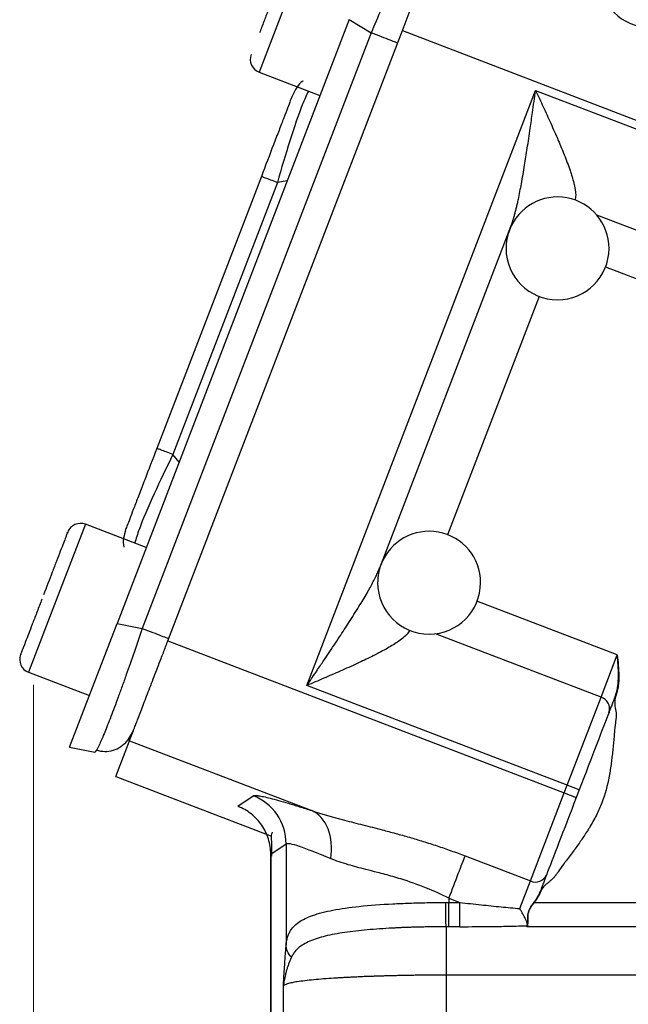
# Model space of a CAD drawing. Header units: inches. Extents: x 0.6 to 16.3, y 0.2 to 11.5.
# Tile 27 of 33: x 9.7 to 10.7, y 5.3 to 6.9. Entities that reach past the tile are written whole.
import ezdxf

# ---------------------------------------------------------------- set-up
doc = ezdxf.new("R2010")
doc.units = ezdxf.units.IN
doc.header["$MEASUREMENT"] = 0
doc.styles.add('SLDTEXTSTYLE0', font='TXT', dxfattribs={"width": 0.75})
doc.dimstyles.new('SLDDIMSTYLE1', dxfattribs={"dimtxt": 0.137795, "dimasz": 0.14, "dimexe": 0, "dimexo": 0.0625, "dimgap": 0.034449, "dimtad": 0, "dimdec": 1, "dimlfac": 1.5, "dimrnd": 1e-09, "dimzin": 12, "dimdsep": 46, "dimtxsty": 'SLDTEXTSTYLE0', "dimblk1": 'CLOSED', "dimblk2": 'CLOSED', "dimsah": 1, "dimcen": 0.09, "dimadec": 0, "dimazin": 3, "dimtfac": 1, "dimtdec": 1, "dimtofl": 0, "dimtmove": 0, "dimatfit": 3, "dimldrblk": 'CLOSED', "dimfxl": 0, "dimfrac": 2, "dimtolj": 1, "dimtzin": 12, "dimarcsym": 0})

# ---------------------------------------------------------------- blocks, each defined once
blk = doc.blocks.new('_Closed')
at = {"color": 0, "linetype": 'ByBlock', "lineweight": -2}
for p, q in [((-1, 0.166667), (0, 0)), ((-1, 0.166667), (-1, -0.166667)), ((0, 0), (-1, -0.166667)), ((0, 0), (-1, 0))]:
    blk.add_line(p, q, dxfattribs=at)
blk = doc.blocks.new('_D_5')
at = {"color": 7, "linetype": 'Continuous', "lineweight": 0}
for p, q in [((9.7394, 5.827), (9.7394, 3.2411)), ((11.8923, 4.8216), (11.8923, 3.2411)), ((10.4824, 3.4789), (10.4404, 3.4789)), ((10.4404, 3.4789), (10.4404, 3.2601)), ((10.6861, 3.4789), (10.728, 3.4789)), ((10.728, 3.4789), (10.728, 3.2601)), ((9.7394, 3.2804), (10.3196, 3.2804)), ((11.8923, 3.2804), (10.8489, 3.2804)), ((10.4404, 3.2601), (10.4824, 3.2601)), ((10.728, 3.2601), (10.6861, 3.2601))]:
    blk.add_line(p, q, dxfattribs=at)
at = {"color": 7, "linetype": 'Continuous', "lineweight": 18, "xscale": 0.14, "yscale": 0.14, "rotation": 180.0000000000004}
blk.add_blockref('_Closed', (9.7394, 3.2804, -0.4879), dxfattribs=at)
at = {"color": 7, "linetype": 'Continuous', "lineweight": 18, "xscale": 0.14, "yscale": 0.14}
blk.add_blockref('_Closed', (11.8923, 3.2804, -0.4879), dxfattribs=at)
at = {"color": 7, "linetype": 'Continuous', "lineweight": 18, "char_height": 0.1378, "attachment_point": 1, "style": 'SLDTEXTSTYLE0'}
for s, insert in [('82', (10.4824, 3.4378)), ('3.2', (10.457, 3.2316))]:
    blk.add_mtext(s, dxfattribs=dict(at, insert=insert))

msp = doc.modelspace()

# ---------------------------------------------------------------- linework, layer by layer
at = {"color": 8, "linetype": 'Continuous', "lineweight": 25}
for p, q in [((10.1632, 6.9706), (10.0901, 6.7801)), ((10.1337, 6.6109), (10.1185, 6.6084)), ((10.6146, 6.5583), (10.9253, 6.439)), ((10.6283, 6.4775), (10.8611, 6.3881)), ((10.5254, 6.4314), (10.383, 6.0605)), ((9.9657, 6.1734), (9.956, 6.1853)), ((9.8201, 6.0768), (9.7748, 5.9586)), ((9.7748, 5.9586), (9.7317, 5.8465)), ((10.6469, 5.8736), (10.4286, 5.9574)), ((10.6216, 5.8078), (10.3644, 5.9065))]:
    msp.add_line(p, q, dxfattribs=at)
at = {"color": 7, "linetype": 'Continuous', "lineweight": 25}
for p, q in [((10.23, 6.8619), (9.8694, 5.9224)), ((10.23, 6.8619), (10.2642, 6.8413)), ((10.2642, 6.8413), (9.9085, 5.9147)), ((9.9483, 5.8955), (10.3128, 6.8449)), ((10.3128, 6.8449), (10.7901, 6.6617)), ((10.0901, 6.7801), (10.1847, 6.7438)), ((10.1644, 5.826), (10.5199, 6.7519)), ((10.5199, 6.7519), (10.7966, 6.6457)), ((10.0936, 6.618), (9.9312, 6.1949)), ((10.1185, 6.6084), (9.956, 6.1853)), ((10.2776, 6.0092), (10.4814, 6.54)), ((9.9147, 6.0405), (9.8201, 6.0768)), ((9.7955, 5.7299), (9.8694, 5.9224)), ((9.8694, 5.9224), (9.9085, 5.9147)), ((9.9483, 5.8955), (10.5645, 5.6589)), ((10.6216, 5.8078), (10.6469, 5.8736)), ((9.7317, 5.8465), (9.8263, 5.8102)), ((10.569, 5.6707), (10.1644, 5.826)), ((10.569, 5.6707), (10.6216, 5.8078)), ((9.8946, 5.7555), (9.8852, 5.7399)), ((9.7955, 5.7299), (9.8346, 5.7223)), ((9.8674, 5.6845), (9.8887, 5.7401)), ((9.8887, 5.7401), (10.1721, 5.6313)), ((9.8374, 5.7254), (9.8346, 5.7223)), ((9.8674, 5.6845), (10.1094, 5.5916)), ((10.5645, 5.6589), (10.569, 5.6707)), ((10.5877, 5.6635), (10.569, 5.6707)), ((10.057, 5.638), (10.0808, 5.6544)), ((10.5119, 5.5218), (10.5645, 5.6589)), ((10.5645, 5.6589), (10.5832, 5.6518)), ((10.5877, 5.6635), (10.5832, 5.6518)), ((10.1083, 5.5634), (10.1321, 5.5798)), ((10.1321, 5.5798), (10.1321, 5.4222)), ((10.1079, 5.5636), (10.1079, 4.8431)), ((10.1083, 5.5634), (10.1083, 4.8457)), ((10.4104, 5.5608), (10.5119, 5.5218)), ((10.4954, 5.4789), (10.5119, 5.5218)), ((10.3851, 5.495), (10.4022, 5.4884)), ((10.3851, 5.495), (10.3851, 5.4884)), ((10.3851, 5.4884), (10.4022, 5.4884)), ((10.5182, 5.4884), (11.1859, 5.4884)), ((10.4022, 5.4507), (10.3851, 5.4507)), ((11.1859, 5.4507), (10.5065, 5.4507)), ((11.1859, 5.3753), (10.3809, 5.3753)), ((10.3809, 5.3753), (10.3809, 4.829)), ((10.1279, 4.8359), (10.1279, 5.3588))]:
    msp.add_line(p, q, dxfattribs=at)
for centre, radius, start, end in [((10.6984, 6.9297), 0.08, 180, 0), ((10.0977, 6.8), 0.0213, 159, 249), ((10.554, 6.506), 0.08, 0, 159.016), ((10.554, 6.506), 0.08, 159.016, 180), ((10.554, 6.506), 0.08, 180, 0), ((9.8125, 6.0569), 0.0213, 69, 159), ((10.3544, 5.9859), 0.08, 0, 159.016), ((10.3544, 5.9859), 0.08, 159.016, 180), ((10.3544, 5.9859), 0.08, 180, 0), ((9.7394, 5.8664), 0.0213, 159, 249), ((10.6159, 5.7897), 0.0189, 342.8465, 72.3885), ((10.5197, 5.5391), 0.0189, 245.6115, 335.1535)]:
    msp.add_arc(centre, radius, start, end, dxfattribs=at)
at = {"color": 8, "linetype": 'Continuous', "lineweight": 25}
for points, knots in [([(10.3378, 7.0286), (10.3371, 7.0258), (10.336, 7.0213), (10.3326, 7.0108), (10.3279, 6.9975), (10.3202, 6.9767), (10.3083, 6.9465), (10.2946, 6.9129), (10.2797, 6.8774), (10.2695, 6.8535), (10.2642, 6.8413)], [0, 0, 0, 0, 0.125024, 0.200601, 0.275598, 0.423758, 0.571923, 0.722297, 0.858111, 1, 1, 1, 1]), ([(10.1667, 6.7507), (10.1637, 6.7442), (10.1556, 6.7268), (10.1379, 6.6751), (10.1249, 6.6305), (10.1185, 6.6084)], [0, 0, 0, 0, 0.23109, 0.619363, 1, 1, 1, 1]), ([(10.5199, 6.7519), (10.5239, 6.7434), (10.5318, 6.7262), (10.5437, 6.7002), (10.5547, 6.6753), (10.565, 6.6507), (10.5734, 6.6283), (10.5797, 6.6071), (10.5831, 6.5908), (10.5818, 6.5834), (10.5813, 6.5809)], [0, 0, 0, 0, 0.138474, 0.276316, 0.422191, 0.547149, 0.685947, 0.805733, 0.934291, 1, 1, 1, 1]), ([(9.956, 6.1853), (9.9461, 6.1646), (9.9259, 6.1228), (9.9044, 6.0726), (9.8988, 6.0542), (9.8967, 6.0474)], [0, 0, 0, 0, 0.380637, 0.76891, 1, 1, 1, 1]), ([(9.9085, 5.9147), (9.9043, 5.9022), (9.8959, 5.8776), (9.8854, 5.8475), (9.8772, 5.8246), (9.869, 5.802), (9.8595, 5.7767), (9.8497, 5.7518), (9.8424, 5.7351), (9.8384, 5.7265), (9.8374, 5.7254), (9.8374, 5.7254)], [0, 0, 0, 0, 0.1396431, 0.2733045, 0.3476844, 0.4214932, 0.5673068, 0.7131241, 0.8611161, 0.9947795, 1, 1, 1, 1]), ([(10.3245, 5.9119), (10.3232, 5.9098), (10.3207, 5.9056), (10.3134, 5.8995), (10.303, 5.8918), (10.2869, 5.8821), (10.2657, 5.871), (10.2416, 5.8596), (10.2168, 5.8484), (10.1905, 5.8371), (10.1731, 5.8297), (10.1644, 5.826)], [0, 0, 0, 0, 0.065172, 0.127148, 0.193988, 0.313868, 0.452674, 0.577712, 0.723578, 0.861482, 1, 1, 1, 1])]:
    msp.add_open_spline(points, degree=3, knots=knots, dxfattribs=at)
at = {"color": 7, "linetype": 'Continuous', "lineweight": 25}
for points, knots in [([(10.3128, 6.8449), (10.3135, 6.8468), (10.3149, 6.8505), (10.317, 6.856), (10.3191, 6.8615), (10.3213, 6.867), (10.3245, 6.8754), (10.3288, 6.8867), (10.3342, 6.9008), (10.3395, 6.9145), (10.3463, 6.9323), (10.3542, 6.9527), (10.3606, 6.9696), (10.3648, 6.9805), (10.3674, 6.9873), (10.3695, 6.9926), (10.3708, 6.9961), (10.3717, 6.9983), (10.3722, 6.9997), (10.3723, 7.0001), (10.3724, 7.0003)], [0, 0, 0, 0, 0.023463, 0.046876, 0.070271, 0.093676, 0.117122, 0.178916, 0.240765, 0.304953, 0.369198, 0.500005, 0.630813, 0.695002, 0.759246, 0.821041, 0.882889, 0.921914, 0.960905, 1, 1, 1, 1]), ([(10.1383, 6.9652), (10.1345, 6.9553), (10.1287, 6.9401), (10.1193, 6.9156), (10.1117, 6.896), (10.1044, 6.8768), (10.0969, 6.8573), (10.0929, 6.8469), (10.0908, 6.8414)], [0, 0, 0, 0, 0.263054, 0.404661, 0.549273, 0.693885, 0.835492, 1, 1, 1, 1]), ([(10.1583, 6.7665), (10.1583, 6.7665), (10.1543, 6.7641), (10.1481, 6.7566), (10.144, 6.7483), (10.142, 6.7441)], [0, 0, 0, 0, 0.005601, 0.5028, 1, 1, 1, 1]), ([(10.142, 6.7441), (10.1414, 6.7426), (10.1405, 6.7404), (10.1347, 6.7252), (10.1287, 6.7096), (10.1212, 6.69), (10.1097, 6.66), (10.1, 6.6348), (10.0936, 6.618)], [0, 0, 0, 0, 0.250062, 0.37621, 0.5, 0.623853, 0.749938, 1, 1, 1, 1]), ([(10.4814, 6.54), (10.4819, 6.5413), (10.4829, 6.5441), (10.4844, 6.5486), (10.4859, 6.5534), (10.4873, 6.5585), (10.4888, 6.564), (10.4902, 6.5698), (10.4917, 6.576), (10.4944, 6.5882), (10.4982, 6.6079), (10.5027, 6.6344), (10.5072, 6.6632), (10.5113, 6.6905), (10.5155, 6.7206), (10.5183, 6.7404), (10.5199, 6.7519)], [0, 0, 0, 0, 0.022273, 0.045861, 0.070782, 0.097051, 0.124682, 0.153684, 0.184068, 0.215842, 0.330838, 0.465264, 0.587114, 0.729723, 0.841539, 1, 1, 1, 1]), ([(9.9312, 6.1949), (9.9247, 6.1781), (9.915, 6.1529), (9.9035, 6.1229), (9.896, 6.1033), (9.89, 6.0877), (9.8842, 6.0725), (9.8833, 6.0703), (9.8827, 6.0688)], [0, 0, 0, 0, 0.250062, 0.37621, 0.5, 0.623853, 0.749938, 1, 1, 1, 1]), ([(9.8827, 6.0688), (9.8815, 6.0643), (9.879, 6.0554), (9.8785, 6.0457), (9.8799, 6.0412), (9.8799, 6.0411)], [0, 0, 0, 0, 0.4972, 0.994399, 1, 1, 1, 1]), ([(9.7924, 6.0641), (9.7924, 6.0642), (9.7933, 6.0664), (9.7907, 6.0597), (9.7863, 6.0482), (9.7813, 6.0353), (9.7754, 6.0198), (9.7667, 5.9973), (9.7597, 5.9788), (9.755, 5.9668)], [0, 0, 0, 0, 0.016183, 0.251765, 0.378583, 0.508092, 0.637601, 0.764418, 1, 1, 1, 1]), ([(10.1644, 5.826), (10.1668, 5.8295), (10.1714, 5.8363), (10.178, 5.846), (10.1839, 5.8547), (10.1891, 5.8625), (10.1937, 5.8693), (10.2024, 5.8823), (10.2144, 5.9004), (10.2303, 5.9248), (10.2447, 5.9475), (10.2557, 5.9659), (10.263, 5.9788), (10.2676, 5.9874), (10.2715, 5.9952), (10.2749, 6.0025), (10.2768, 6.0071), (10.2776, 6.0092)], [0, 0, 0, 0, 0.058003, 0.110825, 0.158467, 0.200928, 0.23821, 0.270311, 0.412912, 0.534756, 0.669251, 0.784205, 0.83437, 0.880988, 0.924097, 0.963747, 1, 1, 1, 1]), ([(9.7525, 5.9601), (9.7522, 5.9593), (9.7494, 5.9521), (9.7442, 5.9386), (9.7355, 5.9159), (9.7265, 5.8924), (9.7212, 5.8787), (9.7194, 5.874), (9.7196, 5.8744), (9.7196, 5.8745)], [0, 0, 0, 0, 0.01597, 0.156271, 0.293655, 0.548867, 0.804079, 0.941464, 1, 1, 1, 1]), ([(9.8887, 5.7401), (9.8887, 5.7402), (9.8888, 5.7404), (9.889, 5.741), (9.8893, 5.7418), (9.8897, 5.7428), (9.8904, 5.7446), (9.8916, 5.7477), (9.8937, 5.7531), (9.8963, 5.7598), (9.9005, 5.7708), (9.9069, 5.7876), (9.9148, 5.808), (9.9216, 5.8259), (9.9269, 5.8396), (9.9323, 5.8536), (9.9371, 5.8661), (9.9413, 5.877), (9.9448, 5.8862), (9.9471, 5.8924), (9.9483, 5.8955)], [0, 0, 0, 0, 0.023463, 0.046876, 0.070271, 0.093676, 0.117122, 0.178916, 0.240765, 0.304953, 0.369198, 0.500005, 0.630813, 0.695002, 0.759246, 0.821041, 0.882889, 0.921914, 0.960905, 1, 1, 1, 1]), ([(10.6437, 5.8096), (10.644, 5.8102), (10.6445, 5.8115), (10.6453, 5.8141), (10.6465, 5.8186), (10.6482, 5.8278), (10.649, 5.8413), (10.6483, 5.8575), (10.6474, 5.8682), (10.6469, 5.8736)], [0, 0, 0, 0, 0.0319623, 0.0636355, 0.1254726, 0.2499189, 0.4992178, 0.749391, 1, 1, 1, 1]), ([(10.6469, 5.8736), (10.6474, 5.8682), (10.6486, 5.8575), (10.6495, 5.8413), (10.6489, 5.8278), (10.6472, 5.8185), (10.6457, 5.8132), (10.6448, 5.8106), (10.6444, 5.8093)], [0, 0, 0, 0, 0.249668, 0.499288, 0.748778, 0.873716, 0.935915, 1, 1, 1, 1]), ([(10.6437, 5.8096), (10.6432, 5.8083), (10.6422, 5.8057), (10.6408, 5.802), (10.6395, 5.7985), (10.6378, 5.7941), (10.6359, 5.7891), (10.6346, 5.7858), (10.634, 5.7842)], [0, 0, 0, 0, 0.125259, 0.250126, 0.374952, 0.500086, 0.749791, 1, 1, 1, 1]), ([(10.6444, 5.8093), (10.6441, 5.8085), (10.6436, 5.8068), (10.6431, 5.8042), (10.6428, 5.8014), (10.6428, 5.7987), (10.6429, 5.7961), (10.6434, 5.7927), (10.6441, 5.7886), (10.6449, 5.7844), (10.6451, 5.7818), (10.6451, 5.7809)], [0, 0, 0, 0, 0.091214, 0.184181, 0.279766, 0.378767, 0.463361, 0.556684, 0.730471, 0.903834, 1, 1, 1, 1]), ([(10.6437, 5.8096), (10.6437, 5.8096), (10.6438, 5.8095), (10.644, 5.8094), (10.6442, 5.8094), (10.6444, 5.8093)], [0, 0, 0, 0, 0.5, 0.5, 1, 1, 1, 1]), ([(10.6444, 5.8115), (10.6443, 5.8112), (10.6441, 5.8105), (10.6439, 5.8099), (10.6438, 5.8095)], [0, 0, 0, 0, 0.49573, 1, 1, 1, 1]), ([(10.6451, 5.7809), (10.6452, 5.7801), (10.6452, 5.7784), (10.6451, 5.7765), (10.645, 5.7754), (10.6449, 5.7751)], [0, 0, 0, 0, 0.403139, 0.856324, 1, 1, 1, 1]), ([(10.6449, 5.7751), (10.6449, 5.7745), (10.6445, 5.7722), (10.6436, 5.7647), (10.6429, 5.7578), (10.6424, 5.7527)], [0, 0, 0, 0, 0.0809656, 0.3150137, 1, 1, 1, 1]), ([(10.6424, 5.7527), (10.6422, 5.7509), (10.6414, 5.7422), (10.6405, 5.7328), (10.6398, 5.7252), (10.6397, 5.7246)], [0, 0, 0, 0, 0.192751, 0.932862, 1, 1, 1, 1]), ([(9.8374, 5.7253), (9.8417, 5.7244), (9.8502, 5.7225), (9.8632, 5.7246), (9.8754, 5.7301), (9.882, 5.7367), (9.8853, 5.7399)], [0, 0, 0, 0, 0.252652, 0.503903, 0.753133, 1, 1, 1, 1]), ([(10.6397, 5.7246), (10.6394, 5.7212), (10.6387, 5.7149), (10.6371, 5.7016), (10.6333, 5.6775), (10.6261, 5.6499), (10.6144, 5.6237), (10.6064, 5.6094), (10.6004, 5.5997), (10.5982, 5.5963), (10.5971, 5.5946)], [0, 0, 0, 0, 0.073442, 0.138055, 0.291268, 0.602133, 0.751549, 0.913286, 0.955751, 1, 1, 1, 1]), ([(10.0808, 5.6544), (10.081, 5.6545), (10.0813, 5.6547), (10.0821, 5.6548), (10.0831, 5.6549), (10.0842, 5.655), (10.0856, 5.6549), (10.0872, 5.6547), (10.0905, 5.6543), (10.0966, 5.6532), (10.1071, 5.6507), (10.1201, 5.6473), (10.1328, 5.6436), (10.1439, 5.6402), (10.1528, 5.6374), (10.1621, 5.6345), (10.1687, 5.6324), (10.1721, 5.6313)], [0, 0, 0, 0, 0.035251, 0.070436, 0.10558, 0.140708, 0.175846, 0.211019, 0.246253, 0.371395, 0.496877, 0.622716, 0.749148, 0.811633, 0.874185, 0.936931, 1, 1, 1, 1]), ([(10.1321, 5.5798), (10.1321, 5.5958), (10.1221, 5.6278), (10.0958, 5.6486), (10.0809, 5.6544), (10.0809, 5.6544), (10.0809, 5.6544), (10.0808, 5.6544)], [-0.000061, -0.000061, -0.000061, -0.000061, 0.499917, 0.999917, 0.999917, 0.999917, 0.999978, 0.999978, 0.999978, 0.999978]), ([(10.1083, 5.5634), (10.1083, 5.5714), (10.107, 5.5795), (10.1023, 5.5948), (10.0987, 5.6021), (10.0897, 5.6153), (10.0841, 5.6212), (10.0715, 5.6311), (10.0645, 5.6351), (10.057, 5.638)], [0, 0, 0, 0, 0.25, 0.25, 0.5, 0.5, 0.75, 0.75, 1, 1, 1, 1]), ([(10.1721, 5.6313), (10.1743, 5.6305), (10.1788, 5.629), (10.1858, 5.6268), (10.1929, 5.6246), (10.2002, 5.6225), (10.2076, 5.6205), (10.2152, 5.6184), (10.2296, 5.6146), (10.2515, 5.6091), (10.2783, 5.6023), (10.3024, 5.5959), (10.3237, 5.5899), (10.3452, 5.5834), (10.3669, 5.5765), (10.3886, 5.569), (10.4031, 5.5635), (10.4104, 5.5608)], [0, 0, 0, 0, 0.032823, 0.065741, 0.098769, 0.131923, 0.165218, 0.198668, 0.232289, 0.354657, 0.477821, 0.5637, 0.649749, 0.736188, 0.823235, 0.911103, 1, 1, 1, 1]), ([(10.1116, 5.5968), (10.1111, 5.5966), (10.1088, 5.5959), (10.1087, 5.5897), (10.1097, 5.5779), (10.1094, 5.566), (10.1092, 5.5602)], [0, 0, 0, 0, 0.109889, 0.431846, 0.724419, 1, 1, 1, 1]), ([(10.5971, 5.5946), (10.5954, 5.592), (10.5902, 5.5842), (10.5847, 5.5766), (10.581, 5.5715)], [0, 0, 0, 0, 0.327069, 1, 1, 1, 1]), ([(10.1321, 5.5798), (10.1337, 5.5812), (10.1406, 5.5799), (10.1642, 5.5721), (10.1809, 5.5655), (10.2014, 5.5567)], [0, 0, 0, 0, 0.5, 0.5, 1, 1, 1, 1]), ([(10.581, 5.5715), (10.5805, 5.571), (10.576, 5.5648), (10.5704, 5.5573), (10.5652, 5.5503), (10.5641, 5.5489)], [0, 0, 0, 0, 0.07343, 0.813395, 1, 1, 1, 1]), ([(10.3851, 5.495), (10.3736, 5.5008), (10.362, 5.5061), (10.3368, 5.5162), (10.3234, 5.5209), (10.302, 5.5275), (10.2939, 5.5298), (10.282, 5.533), (10.2781, 5.534), (10.268, 5.5366), (10.2619, 5.5382), (10.2464, 5.5422), (10.2372, 5.5446), (10.2189, 5.55), (10.2098, 5.5531), (10.2014, 5.5567)], [0, 0, 0, 0, 0.184444, 0.184444, 0.395238, 0.395238, 0.526984, 0.526984, 0.592857, 0.592857, 0.698253, 0.698253, 0.866888, 0.866888, 1.053967, 1.053967, 1.053967, 1.053967]), ([(10.3851, 5.495), (10.3902, 5.5084), (10.3954, 5.5218), (10.4042, 5.5449), (10.4079, 5.5545), (10.4104, 5.5608)], [0, 0, 0, 0, 0.5, 0.5, 1, 1, 1, 1]), ([(10.5641, 5.5489), (10.5611, 5.5447), (10.557, 5.539), (10.5527, 5.5329), (10.5514, 5.531), (10.5511, 5.5306)], [0, 0, 0, 0, 0.695216, 0.9304, 1, 1, 1, 1]), ([(10.5368, 5.5311), (10.5365, 5.5303), (10.5359, 5.5287), (10.5349, 5.526), (10.5338, 5.5231), (10.5322, 5.519), (10.53, 5.5134), (10.5281, 5.5083), (10.5271, 5.5057)], [0, 0, 0, 0, 0.125259, 0.250126, 0.374952, 0.500086, 0.749791, 1, 1, 1, 1]), ([(10.5511, 5.5306), (10.5509, 5.5303), (10.5502, 5.5293), (10.549, 5.5277), (10.5479, 5.5266), (10.5474, 5.5261)], [0, 0, 0, 0, 0.186056, 0.63156, 1, 1, 1, 1]), ([(10.5474, 5.5261), (10.5466, 5.5254), (10.5447, 5.5235), (10.5413, 5.5207), (10.538, 5.5181), (10.5354, 5.5159), (10.5333, 5.5138), (10.5312, 5.5114), (10.5292, 5.5085), (10.5282, 5.5065), (10.5277, 5.5055)], [0, 0, 0, 0, 0.10372, 0.280241, 0.45634, 0.550021, 0.633916, 0.762543, 0.883974, 1, 1, 1, 1]), ([(10.5177, 5.4888), (10.5186, 5.4902), (10.5205, 5.4928), (10.523, 5.497), (10.5249, 5.5005), (10.5262, 5.5035), (10.5268, 5.505), (10.5271, 5.5057)], [0, 0, 0, 0, 0.255796, 0.501184, 0.751187, 0.876619, 1, 1, 1, 1]), ([(10.5277, 5.5055), (10.5274, 5.5047), (10.5268, 5.5032), (10.5255, 5.5002), (10.5236, 5.4967), (10.521, 5.4925), (10.5191, 5.4898), (10.5182, 5.4884)], [0, 0, 0, 0, 0.12427, 0.249395, 0.499571, 0.741601, 1, 1, 1, 1]), ([(10.5271, 5.5057), (10.527, 5.5054), (10.5267, 5.5046), (10.5264, 5.5039), (10.5262, 5.5035)], [0, 0, 0, 0, 0.477961, 1, 1, 1, 1]), ([(10.5277, 5.5055), (10.5276, 5.5055), (10.5274, 5.5056), (10.5272, 5.5057), (10.5271, 5.5057), (10.5271, 5.5057)], [0, 0, 0, 0, 0.5, 0.5, 1, 1, 1, 1]), ([(10.1321, 5.4222), (10.1322, 5.4232), (10.1324, 5.4254), (10.1329, 5.4284), (10.1335, 5.4314), (10.1343, 5.4344), (10.1353, 5.4372), (10.1365, 5.44), (10.1389, 5.4447), (10.1434, 5.4509), (10.1539, 5.4599), (10.1727, 5.469), (10.2041, 5.477), (10.2462, 5.4828), (10.2838, 5.4856), (10.3107, 5.4869), (10.3238, 5.4874), (10.3374, 5.4878), (10.3513, 5.4881), (10.3656, 5.4883), (10.3752, 5.4884), (10.3801, 5.4884)], [0, 0, 0, 0, 0.015999, 0.032443, 0.049346, 0.066716, 0.084566, 0.102902, 0.121735, 0.181928, 0.245598, 0.365276, 0.496551, 0.633706, 0.784264, 0.81858, 0.85355, 0.889175, 0.925457, 0.962398, 1, 1, 1, 1]), ([(10.3801, 5.4884), (10.3803, 5.4884), (10.3805, 5.4884), (10.3811, 5.4884), (10.3814, 5.4884), (10.3823, 5.4884), (10.3828, 5.4884), (10.3839, 5.4884), (10.3845, 5.4884), (10.3851, 5.4884)], [-0.01597476, -0.01597476, -0.01597476, -0.01597476, -0.01030372, -0.01030372, -0.0051918, -0.0051918, -0.00199684, -0.00199684, 0, 0, 0, 0]), ([(10.3851, 5.4507), (10.3851, 5.4535), (10.3851, 5.4587), (10.3851, 5.4721), (10.3851, 5.4802), (10.3851, 5.4884)], [0, 0, 0, 0, 0.5, 0.5, 1, 1, 1, 1]), ([(10.4022, 5.4884), (10.4077, 5.4878), (10.4187, 5.4865), (10.4349, 5.4848), (10.4507, 5.4831), (10.466, 5.4816), (10.4809, 5.4802), (10.4906, 5.4793), (10.4954, 5.4789)], [0, 0, 0, 0, 0.179151, 0.353299, 0.522451, 0.686614, 0.845794, 1, 1, 1, 1]), ([(10.507, 5.4533), (10.5071, 5.4537), (10.5074, 5.4545), (10.5076, 5.4558), (10.5078, 5.4572), (10.5078, 5.4587), (10.5078, 5.4611), (10.5077, 5.4646), (10.5079, 5.4691), (10.5087, 5.4734), (10.5105, 5.4781), (10.5136, 5.4832), (10.5162, 5.4868), (10.5177, 5.4888)], [0, 0, 0, 0, 0.05087, 0.100913, 0.150226, 0.198914, 0.247091, 0.377971, 0.496769, 0.597821, 0.698567, 0.839509, 1, 1, 1, 1]), ([(10.5076, 5.4537), (10.5083, 5.4555), (10.5084, 5.4578), (10.5083, 5.4631), (10.5081, 5.4662), (10.5086, 5.471), (10.509, 5.4727), (10.5101, 5.4761), (10.5109, 5.4777), (10.5136, 5.4825), (10.5159, 5.4854), (10.5182, 5.4884)], [0, 0, 0, 0, 0.25, 0.25, 0.5, 0.5, 0.625, 0.625, 0.75, 0.75, 1, 1, 1, 1]), ([(10.5068, 5.4529), (10.5069, 5.4532), (10.5071, 5.4538), (10.5071, 5.4549), (10.5068, 5.4562), (10.5064, 5.4576), (10.5057, 5.4593), (10.5049, 5.4612), (10.5037, 5.4636), (10.502, 5.4668), (10.5, 5.4704), (10.4977, 5.4745), (10.4962, 5.4773), (10.4954, 5.4789)], [0, 0, 0, 0, 0.06495, 0.131082, 0.198958, 0.269097, 0.341972, 0.418011, 0.497606, 0.616246, 0.748535, 0.858429, 1, 1, 1, 1]), ([(10.3809, 5.4507), (10.3783, 5.4506), (10.3732, 5.4506), (10.3655, 5.4505), (10.3579, 5.4504), (10.3502, 5.4503), (10.3425, 5.4501), (10.3348, 5.4499), (10.3272, 5.4497), (10.3196, 5.4495), (10.3121, 5.4492), (10.3046, 5.4488), (10.2861, 5.4479), (10.2577, 5.446), (10.2224, 5.442), (10.1923, 5.4364), (10.1719, 5.4299), (10.1591, 5.4234), (10.1518, 5.4183), (10.1467, 5.4132), (10.1431, 5.4084), (10.1413, 5.4049), (10.1405, 5.4032)], [0, 0, 0, 0, 0.0223258, 0.0447291, 0.0672076, 0.0897584, 0.1123788, 0.1350659, 0.1578168, 0.1806284, 0.203498, 0.2264226, 0.2493996, 0.3753924, 0.500217, 0.6279983, 0.7523008, 0.8171084, 0.8774734, 0.9217241, 0.9625189, 1, 1, 1, 1]), ([(10.3851, 5.4507), (10.3846, 5.4507), (10.3841, 5.4507), (10.3832, 5.4507), (10.3827, 5.4507), (10.382, 5.4507), (10.3817, 5.4507), (10.3813, 5.4507), (10.3811, 5.4507), (10.3809, 5.4507)], [-0.01597476, -0.01597476, -0.01597476, -0.01597476, -0.01397791, -0.01397791, -0.01078296, -0.01078296, -0.00567104, -0.00567104, 0, 0, 0, 0]), ([(10.3809, 5.4507), (10.3809, 5.448), (10.3809, 5.4441), (10.3809, 5.4342), (10.3809, 5.4282), (10.3809, 5.4148), (10.3809, 5.4074), (10.3809, 5.3917), (10.3809, 5.3835), (10.3809, 5.3753)], [0, 0, 0, 0, 0.25, 0.25, 0.5, 0.5, 0.75, 0.75, 1, 1, 1, 1]), ([(10.4022, 5.4507), (10.4192, 5.4507), (10.4449, 5.4509), (10.4711, 5.4513), (10.4887, 5.4517), (10.4975, 5.4519), (10.5065, 5.4522)], [0, 0, 0, 0, 0.5, 0.75, 0.75, 1, 1, 1, 1]), ([(10.1279, 5.3588), (10.1283, 5.3651), (10.129, 5.376), (10.1299, 5.3906), (10.1307, 5.4023), (10.1314, 5.4127), (10.1319, 5.4191), (10.1321, 5.4222)], [0, 0, 0, 0, 0.2906592, 0.5000888, 0.6792014, 0.8458194, 1, 1, 1, 1]), ([(10.1404, 5.4031), (10.1393, 5.4007), (10.1382, 5.3982), (10.1363, 5.3934), (10.1354, 5.391), (10.1341, 5.3872), (10.1337, 5.3858), (10.1329, 5.3834), (10.1326, 5.3824), (10.1319, 5.3796), (10.1314, 5.3778), (10.1302, 5.3729), (10.1296, 5.3698), (10.1286, 5.3641), (10.1282, 5.3614), (10.1279, 5.3588)], [0, 0, 0, 0, 0.0681316, 0.0681316, 0.1459963, 0.1459963, 0.1946617, 0.1946617, 0.2189944, 0.2189944, 0.2579267, 0.2579267, 0.3202185, 0.3202185, 0.3893234, 0.3893234, 0.3893234, 0.3893234]), ([(10.3809, 5.3753), (10.3781, 5.3753), (10.3726, 5.3753), (10.3642, 5.3753), (10.3559, 5.3752), (10.3475, 5.3752), (10.3391, 5.3751), (10.3307, 5.375), (10.3223, 5.3748), (10.314, 5.3747), (10.3057, 5.3745), (10.2975, 5.3743), (10.2893, 5.3741), (10.2812, 5.3739), (10.2731, 5.3736), (10.2652, 5.3734), (10.2574, 5.3731), (10.2496, 5.3728), (10.2421, 5.3724), (10.2346, 5.3721), (10.2273, 5.3717), (10.2202, 5.3713), (10.2132, 5.3709), (10.203, 5.3703), (10.1899, 5.3694), (10.1747, 5.368), (10.1609, 5.3666), (10.1514, 5.3653), (10.1452, 5.3643), (10.1412, 5.3635), (10.1375, 5.3627), (10.1341, 5.3618), (10.1313, 5.3609), (10.129, 5.3598), (10.1283, 5.3591), (10.1279, 5.3588)], [0, 0, 0, 0, 0.021599, 0.043304, 0.065114, 0.087029, 0.10905, 0.131177, 0.15341, 0.175749, 0.198194, 0.220745, 0.243403, 0.266167, 0.289038, 0.312015, 0.335099, 0.35829, 0.381588, 0.404993, 0.428505, 0.452124, 0.47585, 0.499685, 0.55998, 0.623309, 0.689673, 0.759071, 0.785966, 0.815369, 0.84728, 0.881699, 0.918625, 0.958059, 1, 1, 1, 1])]:
    msp.add_open_spline(points, degree=3, knots=knots, dxfattribs=at)
for points in [[(10.3053, 6.8255), (10.3048, 6.8258), (10.3036, 6.8262), (10.2944, 6.8297), (10.281, 6.8349), (10.2698, 6.8392), (10.2642, 6.8413)], [(10.1185, 6.6084), (10.1149, 6.6098), (10.1077, 6.6126), (10.0998, 6.6156), (10.0946, 6.6176), (10.0939, 6.6179), (10.0936, 6.618)], [(9.956, 6.1853), (9.9524, 6.1867), (9.9452, 6.1895), (9.9374, 6.1925), (9.9321, 6.1945), (9.9315, 6.1948), (9.9312, 6.1949)], [(9.9085, 5.9147), (9.9141, 5.9126), (9.9253, 5.9083), (9.9387, 5.9032), (9.9479, 5.8996), (9.9491, 5.8992), (9.9497, 5.899)], [(10.634, 5.7842), (10.6248, 5.7603), (10.607, 5.7139), (10.5877, 5.6635)], [(10.5832, 5.6518), (10.5638, 5.6013), (10.546, 5.555), (10.5368, 5.5311)], [(10.2014, 5.5567), (10.204, 5.5732), (10.201, 5.6063), (10.183, 5.6264), (10.1721, 5.6313)], [(10.3809, 5.4507), (10.3807, 5.4535), (10.3804, 5.4638), (10.3802, 5.4802), (10.3801, 5.4884)], [(10.4022, 5.4507), (10.4022, 5.4535), (10.4022, 5.4639), (10.4022, 5.4802), (10.4022, 5.4884)], [(10.5182, 5.4884), (10.518, 5.4886), (10.5178, 5.4887), (10.5177, 5.4888)], [(10.5076, 5.4537), (10.5072, 5.4525), (10.5068, 5.4515), (10.5065, 5.4507)], [(10.507, 5.4533), (10.5071, 5.4536), (10.5074, 5.4537), (10.5076, 5.4537)], [(10.5065, 5.4522), (10.5064, 5.4517), (10.5064, 5.4512), (10.5065, 5.4507)], [(10.5066, 5.4522), (10.5067, 5.4525), (10.5067, 5.4527), (10.5068, 5.4529)], [(10.507, 5.4533), (10.5069, 5.4532), (10.5069, 5.4531), (10.5068, 5.4529)], [(10.1404, 5.4031), (10.1378, 5.4059), (10.1338, 5.412), (10.1322, 5.4188), (10.1321, 5.4222)]]:
    msp.add_open_spline(points, degree=3, dxfattribs=at)

# ---------------------------------------------------------------- dimensions: what is measured, and where the dimension line sits
at = {"color": 7, "linetype": 'Continuous', "lineweight": 18}
dim = msp.add_linear_dim(base=(11.8923, 3.2804), p1=(9.7394, 5.8664), p2=(11.8923, 4.8609), dimstyle='SLDDIMSTYLE1', dxfattribs=at)
dim.commit()
dim.dimension.update_dxf_attribs({"geometry": '_D_5', "text_midpoint": (10.5842, 3.2804), "dimtype": 160})

doc.saveas('drawing.dxf')
